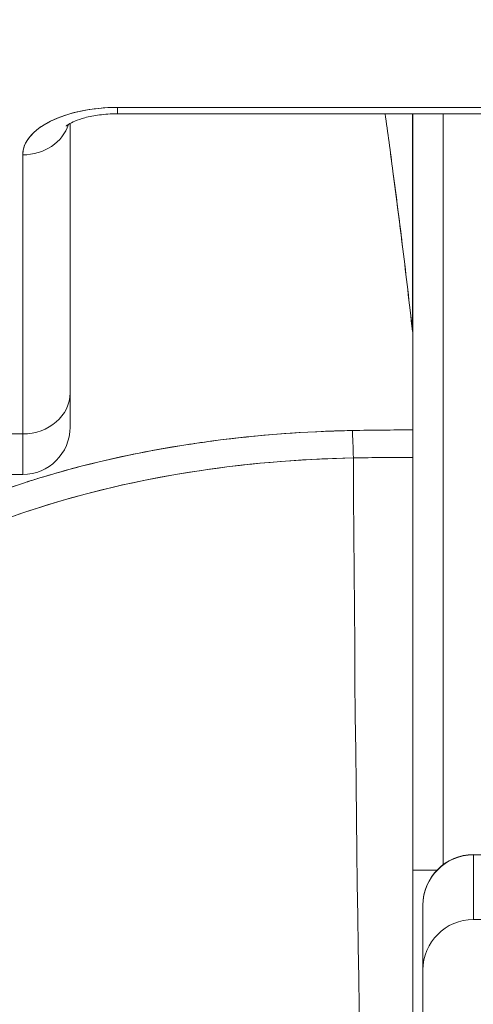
# Model space of a CAD drawing. Header units: inches. Extents: x 11 to 361, y 7 to 222.
# Tile 30 of 174: x 105.406 to 105.583, y 69.237 to 69.621. Entities that reach past the tile are written whole.
import ezdxf

# ---------------------------------------------------------------- set-up
doc = ezdxf.new("R2010")
doc.units = ezdxf.units.IN
doc.header["$LTSCALE"] = 22
doc.header["$MEASUREMENT"] = 0
doc.layers.get('0').update_dxf_attribs({"lineweight": 0})
doc.layers.add('Dimension (ANSI)', color=7, linetype='Continuous', lineweight=5)
doc.layers.add('Visible (ANSI)', color=7, linetype='Continuous', lineweight=5)
doc.styles.add('ROMANS', font='tahoma.ttf')
doc.dimstyles.new('Default (ANSI)', dxfattribs={"dimscale": 22, "dimtxt": 0.07, "dimasz": 0.07, "dimexe": 0.125, "dimexo": 0.0625, "dimgap": 0.031496, "dimtad": 0, "dimtih": 1, "dimtoh": 1, "dimrnd": 1e-08, "dimzin": 0, "dimdsep": 46, "dimtxsty": 'ROMANS', "dimblk": 'Filled-1', "dimcen": 0.09, "dimdle": 0.393701, "dimclrd": 256, "dimclre": 256, "dimclrt": 256, "dimadec": 0, "dimazin": 0, "dimtfac": 0.928571, "dimtofl": 0, "dimtmove": 0, "dimatfit": 3, "dimfxl": 1, "dimtolj": 1, "dimtzin": 0, "dimlwd": -1, "dimlwe": -1, "dimarcsym": 0})

# ---------------------------------------------------------------- blocks, each defined once
blk = doc.blocks.new('Filled-1')
at = {"color": 0}
for p, q in [((0, 0), (-1, 0.17857)), ((-1, 0.17857), (-1, -0.17857)), ((-1, 0), (0, 0)), ((-1, -0.17857), (0, 0))]:
    blk.add_line(p, q, dxfattribs=at)
at = {"color": 0, "flags": 128}
blk.add_lwpolyline([(-1, -0.17857), (0, 0), (-1, 0.17857), (-1, -0.17857)], dxfattribs=at)
at = {"color": 0}
blk.add_solid([(-1, -0.17857), (0, 0), (-1, 0.17857), (-1, -0.17857)], dxfattribs=at)
blk = doc.blocks.new('*D38')
at = {"layer": 'Defpoints', "color": 0, "transparency": 16777216}
for p in [(100.86139, 73.25757), (100.86139, 67.92552), (102.99439, 67.92552)]:
    blk.add_point(p, dxfattribs=at)
at = {"layer": 'Dimension (ANSI)', "transparency": 16777216}
for p, q in [((100.86139, 69.30052), (100.86139, 76.00757)), ((102.99439, 69.30052), (102.99439, 76.00757)), ((99.32139, 73.25757), (97.78139, 73.25757)), ((104.53439, 73.25757), (107.46403, 73.25757))]:
    blk.add_line(p, q, dxfattribs=at)
at = {"layer": 'Dimension (ANSI)', "transparency": 16777216, "xscale": 1.54000000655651, "yscale": 1.54000000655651, "zscale": 1.54000000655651}
blk.add_blockref('Filled-1', (100.86139, 73.25757), dxfattribs=at)
at = {"layer": 'Dimension (ANSI)', "transparency": 16777216, "xscale": 1.54000000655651, "yscale": 1.54000000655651, "zscale": 1.54000000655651, "rotation": 180}
blk.add_blockref('Filled-1', (102.99439, 73.25757), dxfattribs=at)
at = {"layer": 'Dimension (ANSI)', "transparency": 16777216, "insert": (110.91115, 73.25757), "char_height": 1.54, "attachment_point": 5, "style": 'ROMANS'}
blk.add_mtext('\\A1;(2.13)', dxfattribs=at)

msp = doc.modelspace()

# ---------------------------------------------------------------- linework, layer by layer
at = {"layer": 'Visible (ANSI)'}
for p, q in [((105.63386, 69.58692), (105.44449, 69.58692)), ((105.44449, 69.58692), (105.44449, 69.58444)), ((105.44449, 69.58692), (105.63386, 69.58692)), ((105.44449, 69.58444), (105.44449, 69.58692)), ((105.44449, 69.58444), (105.63386, 69.58444)), ((105.55972, 69.49962), (105.55972, 69.58444)), ((105.55972, 69.58444), (105.55972, 69.49962)), ((105.55984, 69.49745), (105.55984, 69.58444)), ((105.55984, 69.58444), (105.55984, 69.49745)), ((105.57165, 69.58444), (105.57165, 69.29157)), ((105.57165, 69.29157), (105.57165, 69.58444)), ((105.42599, 69.47558), (105.42599, 69.58065)), ((105.42599, 69.58065), (105.42599, 69.47558)), ((105.40748, 69.56841), (105.40748, 69.45955)), ((105.40748, 69.45955), (105.40748, 69.56841)), ((105.55984, 69.49745), (105.55984, 69.46113)), ((105.42599, 69.46223), (105.42599, 69.47558)), ((105.42599, 69.47558), (105.42599, 69.46225)), ((105.36693, 69.45955), (105.40748, 69.45955)), ((105.40748, 69.45955), (105.36693, 69.45955)), ((105.40748, 69.44373), (105.40748, 69.45955)), ((105.40748, 69.45955), (105.40748, 69.44373)), ((105.54321, 69.46102), (105.54321, 69.46102)), ((105.54321, 69.46102), (105.54321, 69.46102)), ((105.55984, 69.46113), (105.55984, 69.45043)), ((105.55984, 69.45043), (105.55984, 69.46113)), ((105.55984, 69.45043), (105.55984, 69.09161)), ((105.55984, 69.09163), (105.55984, 69.45043)), ((105.40748, 69.44373), (105.37221, 69.44373)), ((105.58347, 69.29539), (105.58347, 69.29551)), ((105.58347, 69.29539), (105.61249, 69.29539)), ((105.58347, 69.27018), (105.58347, 69.29539)), ((105.58347, 69.29539), (105.58347, 69.27018)), ((105.55984, 69.2895), (105.56931, 69.2895)), ((105.56931, 69.2895), (105.55984, 69.2895)), ((105.56378, 69.27583), (105.56378, 69.27573)), ((105.56378, 69.27573), (105.56378, 69.25051)), ((105.56378, 69.25051), (105.56378, 69.27573)), ((105.78032, 69.27018), (105.58347, 69.27018)), ((105.56378, 69.21953), (105.56378, 69.25051)), ((105.56378, 69.25051), (105.56378, 69.21953))]:
    msp.add_line(p, q, dxfattribs=at)
for centre, radius, start, end in [((105.40748, 69.46223), 0.0185, 270, 0), ((105.58347, 69.27583), 0.01969, 90, 180)]:
    msp.add_arc(centre, radius, start, end, dxfattribs=at)
for centre, major_axis, ratio, start_param, end_param in [((105.44449, 69.56841), (-0.03701, 0), 0.5, 4.712389, 6.283185), ((105.40748, 69.58444), (0.0185, 0), 0.866025, 4.712389, 6.020454), ((105.40748, 69.58444), (0.0185, 0), 0.866025, 4.712389, 6.020454), ((105.52857, 69.49602), (0.03114, 0.00369), 0.780421, 6.190907, 6.279533), ((105.5185, 69.49569), (0.04129, 0.00328), 0.67968, 6.229305, 6.306392), ((105.55958, 68.11633), (-0.00021, -1.68497), 0.000091, 2.494978, 2.531653), ((105.40748, 69.47558), (0.0185, 0), 0.866025, 4.712389, 6.283185), ((105.40748, 69.47558), (0.0185, 0), 0.866025, 4.712389, 6.283185), ((105.55986, 69.01589), (-0.73842, 0), 0.602969, 4.712418, 4.74441), ((105.53622, 69.44488), (-0.00038, 0.02008), 0.025247, 4.980533, 5.636212), ((105.53622, 69.44488), (0.00038, -0.02008), 0.025246, 1.838858, 2.494496), ((105.55984, 69.00789), (0.74112, 0), 0.597128, 1.570794, 1.602147), ((105.55985, 69.00788), (0.74133, 0), 0.596956, 1.570797, 1.602141), ((105.54724, 69.59643), (0, 0.55118), 0.02, 1.83929, 2.7281), ((105.54724, 69.59643), (0, -0.55118), 0.02, 4.980883, 5.869693), ((105.58347, 69.27573), (-0.01969, 0), 0.999084, 4.712389, 6.283185), ((105.58347, 69.27573), (-0.01969, 0), 0.999084, 4.712389, 6.283185), ((105.58347, 69.25051), (-0.01969, 0), 0.999084, 4.712389, 6.283185), ((105.58347, 69.25051), (-0.01969, 0), 0.999084, 4.712389, 6.283185)]:
    msp.add_ellipse(centre, major_axis=major_axis, ratio=ratio, start_param=start_param, end_param=end_param, dxfattribs=at)
for points, knots in [([(105.44449, 69.58692), (105.43942, 69.58688), (105.43476, 69.58643), (105.43035, 69.58551), (105.42594, 69.5846), (105.42177, 69.58322), (105.41832, 69.58149), (105.41486, 69.57976), (105.41211, 69.57768), (105.41028, 69.57547), (105.40845, 69.57327), (105.40754, 69.57094), (105.40748, 69.56841)], [0, 0, 0, 0, 0.25, 0.25, 0.25, 0.5, 0.5, 0.5, 0.75, 0.75, 0.75, 1, 1, 1, 1]), ([(105.42447, 69.57963), (105.42447, 69.57963), (105.42449, 69.57964), (105.42464, 69.57978), (105.42496, 69.58004), (105.42605, 69.58071), (105.42685, 69.58112), (105.42894, 69.582), (105.43029, 69.58247), (105.4335, 69.58333), (105.4354, 69.58371), (105.43958, 69.58426), (105.44186, 69.58442), (105.44427, 69.58444), (105.44438, 69.58444), (105.44449, 69.58444)], [3.601073, 3.601073, 3.601073, 3.601073, 3.653683, 3.653683, 3.828025, 3.828025, 4.013889, 4.013889, 4.222184, 4.222184, 4.453581, 4.453581, 4.701575, 4.701575, 4.713492, 4.713492, 4.713492, 4.713492]), ([(105.54901, 69.58444), (105.55003, 69.57711), (105.55105, 69.56962), (105.55207, 69.56195), (105.55276, 69.55679), (105.55344, 69.55155), (105.55412, 69.54623), (105.55474, 69.54141), (105.55535, 69.53653), (105.55596, 69.53159), (105.55724, 69.52119), (105.55849, 69.51054), (105.55972, 69.49962)], [0.0738382, 0.0738382, 0.0738382, 0.0738382, 0.3333333, 0.3333333, 0.3333333, 0.5081485, 0.5081485, 0.5081485, 0.6666667, 0.6666667, 0.6666667, 1, 1, 1, 1]), ([(105.54902, 69.58444), (105.55005, 69.57712), (105.55107, 69.56963), (105.55208, 69.56197), (105.55338, 69.55214), (105.55467, 69.54203), (105.55594, 69.53164), (105.55721, 69.52124), (105.55847, 69.51057), (105.55972, 69.49962)], [0.073882, 0.073882, 0.073882, 0.073882, 0.3333333, 0.3333333, 0.3333333, 0.6666667, 0.6666667, 0.6666667, 1, 1, 1, 1]), ([(105.53622, 69.46091), (105.53346, 69.46085), (105.53071, 69.46077), (105.52795, 69.46068), (105.51169, 69.46009), (105.49562, 69.45872), (105.47982, 69.45657), (105.47693, 69.45618), (105.47404, 69.45576), (105.47116, 69.45531), (105.45892, 69.45341), (105.44683, 69.45103), (105.43511, 69.44817), (105.42649, 69.44606), (105.41807, 69.44371), (105.4099, 69.44109), (105.40445, 69.43934), (105.3991, 69.43748), (105.39385, 69.43549), (105.38053, 69.43047), (105.36783, 69.4247), (105.35526, 69.4181)], [0, 0, 0, 0, 0.041691, 0.041691, 0.041691, 0.288189, 0.288189, 0.288189, 0.333333, 0.333333, 0.333333, 0.525455, 0.525455, 0.525455, 0.666667, 0.666667, 0.666667, 0.761007, 0.761007, 0.761007, 1, 1, 1, 1]), ([(105.53622, 69.46091), (105.51765, 69.46054), (105.49927, 69.45916), (105.48139, 69.45679), (105.47746, 69.45626), (105.47356, 69.4557), (105.46968, 69.45508), (105.45005, 69.45196), (105.4311, 69.44761), (105.41332, 69.44215), (105.4116, 69.44163), (105.4099, 69.44109), (105.4082, 69.44054), (105.38896, 69.43432), (105.37118, 69.42677), (105.35526, 69.4181)], [0, 0, 0, 0, 0.27332, 0.27332, 0.27332, 0.333333, 0.333333, 0.333333, 0.637277, 0.637277, 0.637277, 0.666667, 0.666667, 0.666667, 1, 1, 1, 1]), ([(105.55984, 69.46113), (105.55818, 69.46113), (105.55652, 69.46113), (105.55485, 69.46112), (105.54864, 69.4611), (105.54243, 69.46102), (105.53622, 69.46091)], [0, 0, 0, 0, 0.211211, 0.211211, 0.211211, 1, 1, 1, 1]), ([(105.36291, 69.4094), (105.37983, 69.41856), (105.39865, 69.42623), (105.41864, 69.43234), (105.43937, 69.43867), (105.46136, 69.4433), (105.48397, 69.44628), (105.50127, 69.44856), (105.51893, 69.44987), (105.53661, 69.45021)], [0, 0, 0, 0, 0.353142, 0.353142, 0.353142, 0.719555, 0.719555, 0.719555, 1, 1, 1, 1]), ([(105.36291, 69.4094), (105.37827, 69.41774), (105.39522, 69.42487), (105.41365, 69.43077), (105.43208, 69.43668), (105.45199, 69.44137), (105.47264, 69.44464), (105.49329, 69.44791), (105.51469, 69.44975), (105.53661, 69.45021)], [0, 0, 0, 0, 0.333333, 0.333333, 0.333333, 0.666667, 0.666667, 0.666667, 1, 1, 1, 1]), ([(105.23027, 69.33065), (105.22775, 69.3243), (105.22663, 69.31711), (105.22686, 69.30897), (105.22709, 69.30083), (105.22866, 69.29173), (105.23194, 69.28185), (105.23208, 69.28141), (105.23223, 69.28097), (105.23238, 69.28053), (105.23566, 69.27102), (105.24047, 69.2608), (105.24668, 69.25017), (105.24751, 69.24875), (105.24837, 69.24732), (105.24924, 69.24589), (105.25458, 69.23719), (105.26085, 69.22824), (105.26809, 69.21918), (105.26901, 69.21804), (105.26994, 69.21689), (105.27089, 69.21574), (105.27262, 69.21364), (105.27441, 69.21153), (105.27624, 69.20942), (105.28465, 69.19976), (105.29418, 69.19004), (105.3048, 69.18046), (105.30511, 69.18018), (105.30543, 69.17989), (105.30575, 69.1796), (105.31487, 69.17143), (105.3248, 69.16335), (105.33576, 69.1554), (105.33636, 69.15497), (105.33696, 69.15454), (105.33757, 69.1541), (105.3413, 69.15143), (105.34515, 69.14877), (105.34913, 69.14613), (105.35421, 69.14275), (105.3595, 69.1394), (105.36494, 69.13613), (105.37379, 69.13079), (105.38305, 69.12564), (105.39248, 69.12086), (105.39643, 69.11886), (105.40041, 69.11691), (105.40441, 69.11505), (105.4089, 69.11295), (105.41341, 69.11095), (105.41791, 69.10905), (105.43283, 69.10273), (105.44773, 69.09744), (105.46177, 69.09298)], [0, 0, 0, 0, 0.125, 0.125, 0.125, 0.25, 0.25, 0.25, 0.255535, 0.255535, 0.255535, 0.375, 0.375, 0.375, 0.39094, 0.39094, 0.39094, 0.487767, 0.487767, 0.487767, 0.5, 0.5, 0.5, 0.522422, 0.522422, 0.522422, 0.625, 0.625, 0.625, 0.628055, 0.628055, 0.628055, 0.715688, 0.715688, 0.715688, 0.720466, 0.720466, 0.720466, 0.75, 0.75, 0.75, 0.787783, 0.787783, 0.787783, 0.849243, 0.849243, 0.849243, 0.875, 0.875, 0.875, 0.903965, 0.903965, 0.903965, 1, 1, 1, 1]), ([(105.23027, 69.33065), (105.22818, 69.32473), (105.22699, 69.31817), (105.22688, 69.31121), (105.22686, 69.30997), (105.22687, 69.30873), (105.22691, 69.30748), (105.22717, 69.30027), (105.22854, 69.29272), (105.23104, 69.28463), (105.23143, 69.28334), (105.23186, 69.28204), (105.23231, 69.28072), (105.23484, 69.27342), (105.23826, 69.26566), (105.24254, 69.25761), (105.24388, 69.25509), (105.2453, 69.25254), (105.2468, 69.24997), (105.25016, 69.24422), (105.25395, 69.23835), (105.25815, 69.2324), (105.26184, 69.22718), (105.26584, 69.2219), (105.27019, 69.2166), (105.27233, 69.21397), (105.27456, 69.21134), (105.27686, 69.20871), (105.28407, 69.20048), (105.29207, 69.19221), (105.30092, 69.184), (105.30151, 69.18345), (105.30211, 69.18291), (105.30271, 69.18236), (105.31128, 69.17451), (105.32063, 69.16672), (105.33079, 69.1591), (105.33536, 69.15567), (105.3401, 69.15228), (105.345, 69.14892), (105.35026, 69.14532), (105.35572, 69.14177), (105.36137, 69.13828), (105.37031, 69.13277), (105.37975, 69.12741), (105.38973, 69.12227), (105.39236, 69.12091), (105.39502, 69.11957), (105.39773, 69.11825), (105.4036, 69.11537), (105.40966, 69.11258), (105.41588, 69.10988), (105.42364, 69.10651), (105.43167, 69.1033), (105.43997, 69.10027), (105.44705, 69.09769), (105.45432, 69.09525), (105.46177, 69.09298)], [0, 0, 0, 0, 0.106229, 0.106229, 0.106229, 0.125, 0.125, 0.125, 0.232823, 0.232823, 0.232823, 0.25, 0.25, 0.25, 0.345204, 0.345204, 0.345204, 0.375, 0.375, 0.375, 0.441581, 0.441581, 0.441581, 0.5, 0.5, 0.5, 0.528868, 0.528868, 0.528868, 0.618969, 0.618969, 0.618969, 0.625, 0.625, 0.625, 0.711204, 0.711204, 0.711204, 0.75, 0.75, 0.75, 0.791698, 0.791698, 0.791698, 0.857612, 0.857612, 0.857612, 0.875, 0.875, 0.875, 0.912763, 0.912763, 0.912763, 0.959824, 0.959824, 0.959824, 1, 1, 1, 1]), ([(105.46578, 69.10291), (105.45857, 69.10493), (105.4514, 69.10714), (105.44429, 69.10954), (105.43629, 69.11224), (105.42836, 69.11519), (105.42053, 69.11836), (105.41179, 69.1219), (105.40316, 69.12574), (105.39468, 69.12985), (105.38959, 69.13233), (105.38455, 69.1349), (105.37957, 69.13758), (105.37522, 69.13992), (105.37091, 69.14233), (105.36665, 69.14482), (105.35625, 69.1509), (105.34614, 69.15743), (105.33637, 69.16439), (105.32605, 69.17175), (105.31612, 69.17959), (105.30664, 69.18789), (105.30574, 69.18869), (105.30484, 69.18949), (105.30394, 69.19029), (105.29642, 69.19702), (105.28925, 69.20403), (105.28249, 69.2113), (105.27573, 69.21858), (105.26938, 69.22611), (105.26354, 69.23386), (105.25765, 69.24169), (105.25228, 69.24974), (105.24768, 69.25792), (105.24759, 69.25808), (105.2475, 69.25824), (105.24741, 69.25841), (105.24272, 69.26679), (105.23876, 69.27531), (105.23604, 69.28365), (105.23477, 69.28753), (105.23378, 69.29137), (105.23309, 69.29511), (105.23221, 69.29983), (105.23179, 69.30444), (105.23187, 69.30885), (105.23199, 69.31545), (105.23325, 69.32158), (105.23543, 69.32713)], [0, 0, 0, 0, 0.060401, 0.060401, 0.060401, 0.128439, 0.128439, 0.128439, 0.204371, 0.204371, 0.204371, 0.25, 0.25, 0.25, 0.289854, 0.289854, 0.289854, 0.38726, 0.38726, 0.38726, 0.490155, 0.490155, 0.490155, 0.5, 0.5, 0.5, 0.582487, 0.582487, 0.582487, 0.665027, 0.665027, 0.665027, 0.748353, 0.748353, 0.748353, 0.75, 0.75, 0.75, 0.835339, 0.835339, 0.835339, 0.875, 0.875, 0.875, 0.925032, 0.925032, 0.925032, 1, 1, 1, 1]), ([(105.46578, 69.10291), (105.45232, 69.10663), (105.43838, 69.11127), (105.4237, 69.1171), (105.40903, 69.12292), (105.39364, 69.12995), (105.37812, 69.13836), (105.3626, 69.14677), (105.34697, 69.15662), (105.33313, 69.16668), (105.31929, 69.17675), (105.30719, 69.18697), (105.29646, 69.19722), (105.28573, 69.20746), (105.27638, 69.21774), (105.26828, 69.22787), (105.26019, 69.238), (105.25335, 69.24798), (105.24788, 69.25757), (105.2424, 69.26716), (105.23828, 69.27635), (105.23564, 69.28487), (105.233, 69.29339), (105.23184, 69.30125), (105.23184, 69.30833), (105.23185, 69.3154), (105.23301, 69.32169), (105.23543, 69.32713)], [0, 0, 0, 0, 0.111111, 0.111111, 0.111111, 0.222222, 0.222222, 0.222222, 0.333333, 0.333333, 0.333333, 0.444444, 0.444444, 0.444444, 0.555556, 0.555556, 0.555556, 0.666667, 0.666667, 0.666667, 0.777778, 0.777778, 0.777778, 0.888889, 0.888889, 0.888889, 1, 1, 1, 1])]:
    msp.add_open_spline(points, degree=3, knots=knots, dxfattribs=at)

# ---------------------------------------------------------------- dimensions: what is measured, and where the dimension line sits
at = {"layer": 'Dimension (ANSI)'}
dim = msp.add_linear_dim(base=(100.86139, 73.25757), p1=(102.99439, 67.92552), p2=(100.86139, 67.92552), angle=180, text='(<>)', dimstyle='Default (ANSI)', override={"dimgap": 0.031496, "dimtih": 0, "dimtoh": 0, "dimdec": 2, "dimtol": 0, "dimlim": 0, "dimtp": 0, "dimtm": 0, "dimtdec": 2, "dimatfit": 1}, dxfattribs=at)
dim.commit()
dim.dimension.update_dxf_attribs({"geometry": '*D38', "text_midpoint": (110.91115, 73.25757), "dimtype": 160})

doc.saveas('drawing.dxf')
